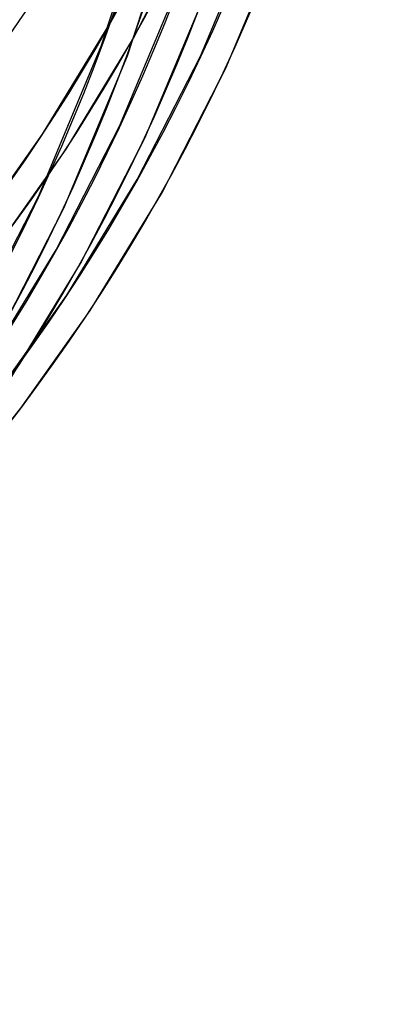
# Model space of a CAD drawing. Header units: millimetres. Extents: x -192 to 186, y -241 to 236.
# Tile 11 of 87: x 136 to 157, y -134 to -81. Entities that reach past the tile are written whole.
import ezdxf

# ---------------------------------------------------------------- set-up
doc = ezdxf.new("R2010")
doc.units = ezdxf.units.MM
doc.layers.add('MAIN-1', color=7, linetype='Continuous')
doc.layers.add('MAIN-2', color=7, linetype='Continuous')

msp = doc.modelspace()

# ---------------------------------------------------------------- linework, layer by layer
at = {"layer": 'MAIN-1'}
msp.add_ellipse((-0.5, -0.433), major_axis=(106.054, -122.46), ratio=0.75, start_param=-0.325375, end_param=0.713724, dxfattribs=at)
at = {"layer": 'MAIN-2'}
for p, q in [((140.894, -82.254), (143.732, -73.491)), ((142.324, -82.783), (145.201, -73.902)), ((141.317, -81.088), (144.577, -74.72)), ((146.284, -82.806), (149.696, -74.627)), ((142.654, -81.822), (145.959, -75.365)), ((147.665, -83.451), (151.126, -75.156)), ((141.884, -86.616), (145.294, -78.443)), ((143.265, -87.262), (146.724, -78.973)), ((137.696, -87.047), (141.317, -81.088)), ((138.982, -87.866), (142.654, -81.822)), ((137.484, -90.427), (140.894, -82.254)), ((138.865, -91.072), (142.324, -82.783)), ((142.847, -89.516), (146.284, -82.806)), ((144.179, -90.26), (147.665, -83.451)), ((138.441, -93.338), (141.884, -86.616)), ((134.115, -92.103), (137.696, -87.047)), ((139.772, -94.083), (143.265, -87.262)), ((135.33, -93.025), (138.982, -87.866)), ((139.028, -95.792), (142.847, -89.516)), ((134.041, -97.148), (137.484, -90.427)), ((140.301, -96.631), (144.179, -90.26)), ((135.372, -97.893), (138.865, -91.072)), ((134.614, -99.623), (138.441, -93.338)), ((135.886, -100.464), (139.772, -94.083)), ((135.32, -101.023), (139.028, -95.792)), ((136.534, -101.946), (140.301, -96.631)), ((133.391, -105.868), (136.534, -101.946))]:
    msp.add_line(p, q, dxfattribs=at)
for centre, major_axis, start_param, end_param in [((0, 0), (-105.399, 121.705), 0.713724, 3.855317), ((21.428, 18.557), (91.548, -105.711), -0.038953, 0.713724), ((21.428, 18.557), (-92.547, 106.864), 3.102287, 3.855317), ((21.428, 18.557), (99.336, -114.703), -0.041518, 0.713724), ((21.428, 18.557), (-100.334, 115.856), 3.098933, 3.855317), ((17.028, 14.747), (104.327, -120.467), -0.044116, 0.713724), ((17.028, 14.747), (-105.326, 121.62), 3.09755, 3.855317), ((12.628, 10.936), (109.319, -126.231), -0.045367, 0.713724), ((12.628, 10.936), (-110.317, 127.383), 3.09562, 3.855317), ((8.228, 7.126), (109.319, -126.231), -0.046325, 0.713724), ((8.228, 7.126), (-110.317, 127.383), 3.09562, 3.855317), ((3.828, 3.315), (109.319, -126.231), -0.046325, 0.713724), ((3.828, 3.315), (-110.317, 127.383), 3.09562, 3.855317)]:
    msp.add_ellipse(centre, major_axis=major_axis, ratio=0.75, start_param=start_param, end_param=end_param, dxfattribs=at)

doc.saveas('drawing.dxf')
